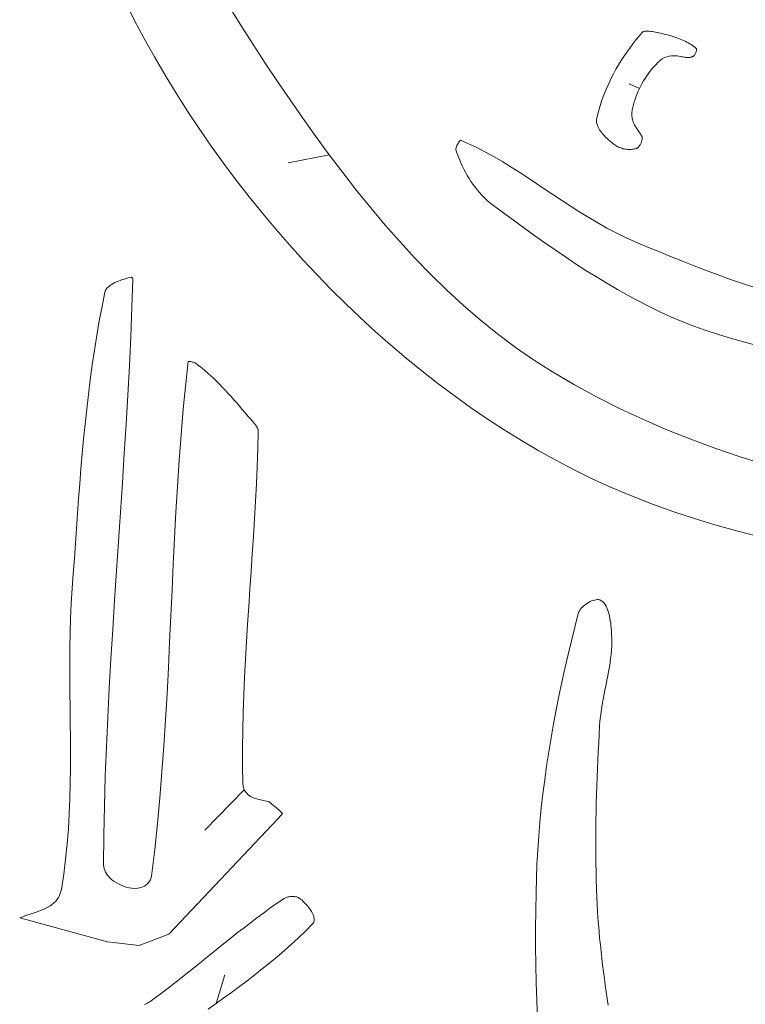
# Model space of a CAD drawing. Header units: inches. Extents: x -12 to 23, y -13.2 to 21.7.
# Tile 59 of 75: x 6.2 to 8.4, y 8.9 to 11.8. Entities that reach past the tile are written whole.
import ezdxf

# ---------------------------------------------------------------- set-up
doc = ezdxf.new("R2010")
doc.units = ezdxf.units.IN
doc.header["$MEASUREMENT"] = 0
doc.layers.get('0').update_dxf_attribs({"lineweight": 0})

msp = doc.modelspace()

# ---------------------------------------------------------------- linework, layer by layer
at = {"color": 7, "linetype": 'Continuous', "lineweight": 0}
for p, q in [((6.5608, 11.8849), (6.5893, 11.8289)), ((6.9088, 11.8074), (6.8762, 11.8605)), ((6.5893, 11.8289), (6.6188, 11.7735)), ((6.9424, 11.755), (6.9088, 11.8074)), ((6.6188, 11.7735), (6.6494, 11.7186)), ((8.0794, 11.7686), (8.0701, 11.7568)), ((8.0889, 11.7803), (8.0794, 11.7686)), ((8.0981, 11.791), (8.0889, 11.7803)), ((8.0992, 11.7921), (8.0981, 11.791)), ((8.0997, 11.7925), (8.0992, 11.7921)), ((8.1005, 11.7929), (8.0997, 11.7925)), ((8.1017, 11.7934), (8.1005, 11.7929)), ((8.1033, 11.7939), (8.1017, 11.7934)), ((8.1055, 11.7944), (8.1033, 11.7939)), ((8.1082, 11.7948), (8.1055, 11.7944)), ((8.1114, 11.7949), (8.1082, 11.7948)), ((8.115, 11.7949), (8.1114, 11.7949)), ((8.119, 11.7947), (8.115, 11.7949)), ((8.1233, 11.7943), (8.119, 11.7947)), ((8.1278, 11.7938), (8.1233, 11.7943)), ((8.1325, 11.793), (8.1278, 11.7938)), ((8.1374, 11.7921), (8.1325, 11.793)), ((8.1424, 11.791), (8.1374, 11.7921)), ((8.1475, 11.7899), (8.1424, 11.791)), ((8.1526, 11.7887), (8.1475, 11.7899)), ((8.1578, 11.7874), (8.1526, 11.7887)), ((8.1629, 11.7862), (8.1578, 11.7874)), ((8.1678, 11.785), (8.1629, 11.7862)), ((8.1735, 11.7836), (8.1678, 11.785)), ((8.179, 11.7821), (8.1735, 11.7836)), ((8.1845, 11.7806), (8.179, 11.7821)), ((8.1899, 11.7789), (8.1845, 11.7806)), ((8.1953, 11.7772), (8.1899, 11.7789)), ((8.2006, 11.7754), (8.1953, 11.7772)), ((8.2059, 11.7735), (8.2006, 11.7754)), ((8.211, 11.7715), (8.2059, 11.7735)), ((8.2161, 11.7694), (8.211, 11.7715)), ((8.221, 11.7673), (8.2161, 11.7694)), ((6.9785, 11.7001), (6.9424, 11.755)), ((8.061, 11.7447), (8.0523, 11.7324)), ((8.0701, 11.7568), (8.061, 11.7447)), ((8.2258, 11.765), (8.221, 11.7673)), ((8.2305, 11.7626), (8.2258, 11.765)), ((8.235, 11.7601), (8.2305, 11.7626)), ((8.2394, 11.7575), (8.235, 11.7601)), ((8.2435, 11.7548), (8.2394, 11.7575)), ((8.2476, 11.7521), (8.2435, 11.7548)), ((8.2514, 11.7492), (8.2476, 11.7521)), ((8.255, 11.7462), (8.2514, 11.7492)), ((8.2585, 11.7432), (8.255, 11.7462)), ((8.2596, 11.742), (8.2585, 11.7432)), ((8.2589, 11.7372), (8.2592, 11.7388)), ((8.2592, 11.7388), (8.2595, 11.7402)), ((8.2595, 11.7402), (8.2596, 11.7415)), ((8.2596, 11.7415), (8.2596, 11.742)), ((6.6494, 11.7186), (6.6811, 11.6642)), ((8.0438, 11.72), (8.0356, 11.7073)), ((8.0523, 11.7324), (8.0438, 11.72)), ((8.1519, 11.7079), (8.1576, 11.7123)), ((8.1576, 11.7123), (8.1645, 11.7162)), ((8.1645, 11.7162), (8.1715, 11.7189)), ((8.1715, 11.7189), (8.1783, 11.7206)), ((8.1783, 11.7206), (8.1848, 11.7215)), ((8.1848, 11.7215), (8.1909, 11.7217)), ((8.1909, 11.7217), (8.1965, 11.7216)), ((8.1965, 11.7216), (8.2018, 11.7211)), ((8.2018, 11.7211), (8.2067, 11.7205)), ((8.2067, 11.7205), (8.2113, 11.7197)), ((8.2113, 11.7197), (8.2156, 11.719)), ((8.2156, 11.719), (8.2196, 11.7182)), ((8.2196, 11.7182), (8.2233, 11.7175)), ((8.2233, 11.7175), (8.2267, 11.717)), ((8.2267, 11.717), (8.2297, 11.7165)), ((8.2297, 11.7165), (8.2323, 11.7162)), ((8.2323, 11.7162), (8.2345, 11.7161)), ((8.2345, 11.7161), (8.2361, 11.7161)), ((8.2361, 11.7161), (8.2372, 11.7162)), ((8.2372, 11.7162), (8.2384, 11.7164)), ((8.2384, 11.7164), (8.2393, 11.7166)), ((8.2393, 11.7166), (8.2407, 11.7169)), ((8.2407, 11.7169), (8.2421, 11.7173)), ((8.2421, 11.7173), (8.2435, 11.7178)), ((8.2435, 11.7178), (8.2448, 11.7182)), ((8.2448, 11.7182), (8.2461, 11.7187)), ((8.2461, 11.7187), (8.2473, 11.7192)), ((8.2473, 11.7192), (8.2485, 11.7197)), ((8.2485, 11.7197), (8.2495, 11.7202)), ((8.2495, 11.7202), (8.2504, 11.7207)), ((8.2504, 11.7207), (8.2513, 11.7212)), ((8.2513, 11.7212), (8.252, 11.7216)), ((8.252, 11.7216), (8.2526, 11.722)), ((8.2526, 11.722), (8.253, 11.7224)), ((8.253, 11.7224), (8.2533, 11.7226)), ((8.2533, 11.7226), (8.2534, 11.7227)), ((8.2534, 11.7227), (8.2541, 11.724)), ((8.2541, 11.724), (8.2549, 11.7259)), ((8.2549, 11.7259), (8.2558, 11.7278)), ((8.2558, 11.7278), (8.2566, 11.7298)), ((8.2566, 11.7298), (8.2573, 11.7317)), ((8.2573, 11.7317), (8.2579, 11.7336)), ((8.2579, 11.7336), (8.2585, 11.7354)), ((8.2585, 11.7354), (8.2589, 11.7372)), ((7.0151, 11.6452), (6.9785, 11.7001)), ((8.0201, 11.6815), (8.0129, 11.6684)), ((8.0277, 11.6945), (8.0201, 11.6815)), ((8.0356, 11.7073), (8.0277, 11.6945)), ((8.1217, 11.6757), (8.1271, 11.6824)), ((8.1271, 11.6824), (8.1328, 11.6889)), ((8.1328, 11.6889), (8.1387, 11.6952)), ((8.1387, 11.6952), (8.1449, 11.7014)), ((8.1449, 11.7014), (8.1519, 11.7079)), ((6.6811, 11.6642), (6.7139, 11.6105)), ((8.0061, 11.6551), (7.9996, 11.6417)), ((8.0129, 11.6684), (8.0061, 11.6551)), ((8.1021, 11.6473), (8.1066, 11.6546)), ((8.1066, 11.6546), (8.1114, 11.6618)), ((8.1114, 11.6618), (8.1164, 11.6688)), ((8.1164, 11.6688), (8.1217, 11.6757)), ((7.0523, 11.5904), (7.0151, 11.6452)), ((7.9935, 11.6282), (7.9878, 11.6146)), ((7.9996, 11.6417), (7.9935, 11.6282)), ((8.0862, 11.6169), (8.0898, 11.6247)), ((8.0898, 11.6247), (8.0937, 11.6323)), ((8.0937, 11.6323), (8.0977, 11.6399)), ((8.0977, 11.6399), (8.1021, 11.6473)), ((6.7139, 11.6105), (6.7476, 11.5574)), ((7.9825, 11.6009), (7.9776, 11.5872)), ((7.9878, 11.6146), (7.9825, 11.6009)), ((8.0742, 11.5851), (8.0769, 11.5931)), ((8.0769, 11.5931), (8.0797, 11.6011)), ((8.0797, 11.6011), (8.0828, 11.6091)), ((8.0828, 11.6091), (8.0862, 11.6169)), ((7.0902, 11.5358), (7.0523, 11.5904)), ((7.9732, 11.5733), (7.9692, 11.5595)), ((7.9776, 11.5872), (7.9732, 11.5733)), ((8.0678, 11.5597), (8.0698, 11.5688)), ((8.0698, 11.5688), (8.0719, 11.577)), ((8.0719, 11.577), (8.0742, 11.5851)), ((6.7476, 11.5574), (6.7823, 11.505)), ((7.1288, 11.4815), (7.0902, 11.5358)), ((7.9656, 11.5455), (7.9627, 11.5322)), ((7.9692, 11.5595), (7.9656, 11.5455)), ((8.0668, 11.552), (8.0678, 11.5597)), ((8.0669, 11.5437), (8.0668, 11.552)), ((8.0681, 11.5359), (8.0669, 11.5437)), ((8.07, 11.5287), (8.0681, 11.5359)), ((6.7823, 11.505), (6.818, 11.4532)), ((7.9627, 11.5322), (7.9622, 11.5289)), ((7.9622, 11.5289), (7.9622, 11.5262)), ((7.9622, 11.5262), (7.9624, 11.5234)), ((7.9624, 11.5234), (7.9629, 11.5203)), ((7.9629, 11.5203), (7.9638, 11.517)), ((7.9638, 11.517), (7.9651, 11.5134)), ((7.9651, 11.5134), (7.9669, 11.5096)), ((7.9669, 11.5096), (7.969, 11.5056)), ((7.969, 11.5056), (7.9716, 11.5015)), ((8.0725, 11.5223), (8.07, 11.5287)), ((8.0752, 11.5165), (8.0725, 11.5223)), ((8.0781, 11.5112), (8.0752, 11.5165)), ((8.081, 11.5064), (8.0781, 11.5112)), ((8.0839, 11.502), (8.081, 11.5064)), ((7.1682, 11.4276), (7.1288, 11.4815)), ((7.9716, 11.5015), (7.9745, 11.4973)), ((7.9745, 11.4973), (7.9778, 11.4929)), ((7.9778, 11.4929), (7.9814, 11.4886)), ((7.9814, 11.4886), (7.9854, 11.4843)), ((7.9854, 11.4843), (7.9895, 11.48)), ((7.9895, 11.48), (7.9939, 11.4757)), ((7.9939, 11.4757), (7.9984, 11.4716)), ((8.0867, 11.498), (8.0839, 11.502)), ((8.0893, 11.4943), (8.0867, 11.498)), ((8.0916, 11.4908), (8.0893, 11.4943)), ((8.0936, 11.4877), (8.0916, 11.4908)), ((8.0953, 11.485), (8.0936, 11.4877)), ((8.0966, 11.4826), (8.0953, 11.485)), ((8.0974, 11.4807), (8.0966, 11.4826)), ((8.098, 11.4793), (8.0974, 11.4807)), ((8.0979, 11.4743), (8.0981, 11.4763)), ((8.0982, 11.4785), (8.098, 11.4793)), ((8.0981, 11.4763), (8.0982, 11.4776)), ((8.0982, 11.4782), (8.0982, 11.4785)), ((8.0982, 11.4776), (8.0982, 11.4782)), ((6.818, 11.4532), (6.8547, 11.4022)), ((7.5451, 11.4467), (7.5448, 11.4446)), ((7.5457, 11.4492), (7.5451, 11.4467)), ((7.5466, 11.452), (7.5457, 11.4492)), ((7.5478, 11.4551), (7.5466, 11.452)), ((7.5493, 11.4582), (7.5478, 11.4551)), ((7.551, 11.4612), (7.5493, 11.4582)), ((7.5528, 11.464), (7.551, 11.4612)), ((7.5547, 11.4666), (7.5528, 11.464)), ((7.5566, 11.4687), (7.5547, 11.4666)), ((7.5583, 11.4704), (7.5566, 11.4687)), ((7.5585, 11.4706), (7.5583, 11.4704)), ((7.5802, 11.4612), (7.5585, 11.4706)), ((7.6065, 11.4486), (7.5802, 11.4612)), ((7.6325, 11.4351), (7.6065, 11.4486)), ((7.9984, 11.4716), (8.003, 11.4675)), ((8.003, 11.4675), (8.0076, 11.4636)), ((8.0076, 11.4636), (8.0123, 11.4599)), ((8.0123, 11.4599), (8.0168, 11.4565)), ((8.0168, 11.4565), (8.0193, 11.4546)), ((8.0193, 11.4546), (8.0218, 11.453)), ((8.0218, 11.453), (8.0246, 11.4515)), ((8.0246, 11.4515), (8.0275, 11.4501)), ((8.0275, 11.4501), (8.0305, 11.4488)), ((8.0305, 11.4488), (8.0338, 11.4476)), ((8.0338, 11.4476), (8.0371, 11.4465)), ((8.0371, 11.4465), (8.0406, 11.4455)), ((8.0406, 11.4455), (8.0441, 11.4447)), ((8.0784, 11.4455), (8.081, 11.4463)), ((8.081, 11.4463), (8.082, 11.4467)), ((8.082, 11.4467), (8.0828, 11.4471)), ((8.0828, 11.4471), (8.0837, 11.4476)), ((8.0837, 11.4476), (8.0847, 11.4484)), ((8.0847, 11.4484), (8.0858, 11.4493)), ((8.0858, 11.4493), (8.0869, 11.4504)), ((8.0869, 11.4504), (8.0881, 11.4517)), ((8.0881, 11.4517), (8.0893, 11.4532)), ((8.0893, 11.4532), (8.0905, 11.4549)), ((8.0905, 11.4549), (8.0917, 11.4568)), ((8.0917, 11.4568), (8.0928, 11.4588)), ((8.0928, 11.4588), (8.0938, 11.4609)), ((8.0938, 11.4609), (8.0947, 11.4631)), ((8.0947, 11.4631), (8.0956, 11.4653)), ((8.0956, 11.4653), (8.0963, 11.4676)), ((8.0963, 11.4676), (8.097, 11.4699)), ((8.097, 11.4699), (8.0975, 11.4721)), ((8.0975, 11.4721), (8.0979, 11.4743)), ((7.2084, 11.3742), (7.1682, 11.4276)), ((7.5448, 11.4446), (7.5447, 11.4433)), ((7.5447, 11.4433), (7.5448, 11.4427)), ((7.5448, 11.4427), (7.5449, 11.4421)), ((7.5449, 11.4421), (7.5477, 11.4332)), ((7.5477, 11.4332), (7.5512, 11.4233)), ((7.5512, 11.4233), (7.5549, 11.4135)), ((7.6583, 11.4209), (7.6325, 11.4351)), ((7.6838, 11.4059), (7.6583, 11.4209)), ((8.0441, 11.4447), (8.0477, 11.4441)), ((8.0477, 11.4441), (8.0513, 11.4436)), ((8.0513, 11.4436), (8.0549, 11.4433)), ((8.0549, 11.4433), (8.0585, 11.4431)), ((8.0585, 11.4431), (8.0621, 11.4431)), ((8.0621, 11.4431), (8.0656, 11.4433)), ((8.0656, 11.4433), (8.069, 11.4436)), ((8.069, 11.4436), (8.0723, 11.4441)), ((8.0723, 11.4441), (8.0754, 11.4447)), ((8.0754, 11.4447), (8.0784, 11.4455)), ((6.8547, 11.4022), (6.8922, 11.3519)), ((7.5549, 11.4135), (7.559, 11.4038)), ((7.559, 11.4038), (7.5633, 11.3942)), ((7.5633, 11.3942), (7.568, 11.3847)), ((7.7092, 11.3903), (7.6838, 11.4059)), ((7.7345, 11.3743), (7.7092, 11.3903)), ((7.2495, 11.3215), (7.2084, 11.3742)), ((7.568, 11.3847), (7.5729, 11.3753)), ((7.5729, 11.3753), (7.5782, 11.3661)), ((7.5782, 11.3661), (7.5836, 11.357)), ((7.7598, 11.3578), (7.7345, 11.3743)), ((7.785, 11.3411), (7.7598, 11.3578)), ((6.8922, 11.3519), (6.9307, 11.3024)), ((7.5836, 11.357), (7.5894, 11.3482)), ((7.5894, 11.3482), (7.5954, 11.3395)), ((7.5954, 11.3395), (7.6017, 11.331)), ((7.6017, 11.331), (7.6082, 11.3228)), ((7.8103, 11.3241), (7.785, 11.3411)), ((6.9307, 11.3024), (6.97, 11.2537)), ((7.2916, 11.2695), (7.2495, 11.3215)), ((7.6082, 11.3228), (7.615, 11.3148)), ((7.615, 11.3148), (7.6219, 11.3071)), ((7.6219, 11.3071), (7.6291, 11.2997)), ((7.6291, 11.2997), (7.6365, 11.2926)), ((7.8356, 11.3071), (7.8103, 11.3241)), ((7.8612, 11.2901), (7.8356, 11.3071)), ((7.6365, 11.2926), (7.6442, 11.2858)), ((7.6442, 11.2858), (7.652, 11.2794)), ((7.652, 11.2794), (7.6602, 11.2731)), ((7.6602, 11.2731), (7.6896, 11.2516)), ((7.8869, 11.2733), (7.8612, 11.2901)), ((7.9129, 11.2567), (7.8869, 11.2733)), ((6.97, 11.2537), (7.0101, 11.2058)), ((7.3346, 11.2185), (7.2916, 11.2695)), ((7.6896, 11.2516), (7.7193, 11.2299)), ((7.9392, 11.2405), (7.9129, 11.2567)), ((7.3787, 11.1684), (7.3346, 11.2185)), ((7.7193, 11.2299), (7.7492, 11.2083)), ((7.9658, 11.2247), (7.9392, 11.2405)), ((7.9929, 11.2095), (7.9658, 11.2247)), ((7.0101, 11.2058), (7.0511, 11.1587)), ((7.7492, 11.2083), (7.7791, 11.1868)), ((7.7791, 11.1868), (7.8092, 11.1656)), ((8.0205, 11.195), (7.9929, 11.2095)), ((8.0486, 11.1813), (8.0205, 11.195)), ((7.0511, 11.1587), (7.0913, 11.1143)), ((7.4239, 11.1194), (7.3787, 11.1684)), ((7.8092, 11.1656), (7.8394, 11.1446)), ((8.0771, 11.1687), (8.0486, 11.1813)), ((8.1121, 11.154), (8.0771, 11.1687)), ((8.147, 11.1395), (8.1121, 11.154)), ((7.8394, 11.1446), (7.8698, 11.1239)), ((7.8698, 11.1239), (7.9004, 11.1036)), ((8.1821, 11.1251), (8.147, 11.1395)), ((8.2174, 11.1109), (8.1821, 11.1251)), ((7.0913, 11.1143), (7.1323, 11.0705)), ((7.4702, 11.0716), (7.4239, 11.1194)), ((7.9004, 11.1036), (7.9311, 11.0836)), ((8.2528, 11.097), (8.2174, 11.1109)), ((8.2884, 11.0833), (8.2528, 11.097)), ((7.1323, 11.0705), (7.1743, 11.0273)), ((7.5178, 11.0252), (7.4702, 11.0716)), ((7.9311, 11.0836), (7.9621, 11.0641)), ((8.3241, 11.07), (8.2884, 11.0833)), ((8.36, 11.057), (8.3241, 11.07)), ((6.5146, 11.0368), (6.5115, 11.0342)), ((6.5182, 11.0395), (6.5146, 11.0368)), ((6.5222, 11.0421), (6.5182, 11.0395)), ((6.5267, 11.0447), (6.5222, 11.0421)), ((6.5315, 11.0472), (6.5267, 11.0447)), ((6.5367, 11.0496), (6.5315, 11.0472)), ((6.5421, 11.0519), (6.5367, 11.0496)), ((6.5477, 11.054), (6.5421, 11.0519)), ((6.5535, 11.0561), (6.5477, 11.054)), ((6.5593, 11.058), (6.5535, 11.0561)), ((6.5652, 11.0597), (6.5593, 11.058)), ((6.5711, 11.0614), (6.5652, 11.0597)), ((6.577, 11.0629), (6.5711, 11.0614)), ((6.5796, 11.0635), (6.577, 11.0629)), ((6.58, 11.0633), (6.5796, 11.0635)), ((6.5808, 11.0627), (6.58, 11.0633)), ((6.5817, 11.062), (6.5808, 11.0627)), ((6.5825, 11.0613), (6.5817, 11.062)), ((6.5818, 10.974), (6.5844, 11.0589)), ((6.5832, 11.0605), (6.5825, 11.0613)), ((6.5838, 11.0598), (6.5832, 11.0605)), ((6.5843, 11.0591), (6.5838, 11.0598)), ((6.5844, 11.0589), (6.5843, 11.0591)), ((7.9621, 11.0641), (7.9932, 11.0452)), ((7.9932, 11.0452), (8.0246, 11.0268)), ((8.3961, 11.0445), (8.36, 11.057)), ((8.4323, 11.0324), (8.3961, 11.0445)), ((6.5021, 11.019), (6.4934, 10.9766)), ((6.5029, 11.0221), (6.5021, 11.019)), ((6.5038, 11.0244), (6.5029, 11.0221)), ((6.5051, 11.0267), (6.5038, 11.0244)), ((6.5067, 11.0291), (6.5051, 11.0267)), ((6.5089, 11.0316), (6.5067, 11.0291)), ((6.5115, 11.0342), (6.5089, 11.0316)), ((7.1743, 11.0273), (7.217, 10.9848)), ((7.5666, 10.9803), (7.5178, 11.0252)), ((8.0246, 11.0268), (8.0563, 11.009)), ((8.0563, 11.009), (8.0881, 10.9918)), ((7.217, 10.9848), (7.2606, 10.9431)), ((7.6167, 10.9369), (7.5666, 10.9803)), ((8.0881, 10.9918), (8.1203, 10.9754)), ((6.4934, 10.9766), (6.4853, 10.9332)), ((6.5785, 10.887), (6.5818, 10.974)), ((8.1203, 10.9754), (8.1527, 10.9597)), ((8.1527, 10.9597), (8.1855, 10.9449)), ((6.4853, 10.9332), (6.4777, 10.8898)), ((7.2606, 10.9431), (7.3051, 10.9022)), ((7.6682, 10.8952), (7.6167, 10.9369)), ((8.1855, 10.9449), (8.2185, 10.9309)), ((8.2185, 10.9309), (8.2519, 10.9178)), ((6.4777, 10.8898), (6.4708, 10.8462)), ((7.3051, 10.9022), (7.3503, 10.8621)), ((7.7211, 10.8554), (7.6682, 10.8952)), ((8.2519, 10.9178), (8.2856, 10.9057)), ((8.2856, 10.9057), (8.3243, 10.8929)), ((8.3243, 10.8929), (8.3633, 10.881)), ((6.5745, 10.8), (6.5785, 10.887)), ((7.3503, 10.8621), (7.3964, 10.8229)), ((8.3633, 10.881), (8.4026, 10.8699)), ((8.4026, 10.8699), (8.4422, 10.8596)), ((6.4708, 10.8462), (6.4644, 10.8024)), ((7.7755, 10.8175), (7.7211, 10.8554)), ((6.4644, 10.8024), (6.4584, 10.7586)), ((6.7494, 10.8129), (6.7423, 10.7476)), ((6.7512, 10.8129), (6.7494, 10.8129)), ((6.7539, 10.8127), (6.7512, 10.8129)), ((6.7568, 10.8123), (6.7539, 10.8127)), ((6.7596, 10.8118), (6.7568, 10.8123)), ((6.7623, 10.8112), (6.7596, 10.8118)), ((6.7648, 10.8105), (6.7623, 10.8112)), ((6.767, 10.8097), (6.7648, 10.8105)), ((6.7687, 10.809), (6.767, 10.8097)), ((6.7699, 10.8084), (6.7687, 10.809)), ((6.7709, 10.8077), (6.7699, 10.8084)), ((6.78, 10.801), (6.7709, 10.8077)), ((7.3964, 10.8229), (7.4432, 10.7846)), ((7.8313, 10.7817), (7.7755, 10.8175)), ((6.5699, 10.7131), (6.5745, 10.8)), ((6.7894, 10.7938), (6.78, 10.801)), ((6.7986, 10.7862), (6.7894, 10.7938)), ((6.8077, 10.7784), (6.7986, 10.7862)), ((6.8167, 10.7703), (6.8077, 10.7784)), ((7.4432, 10.7846), (7.4907, 10.7474)), ((7.8972, 10.7429), (7.8313, 10.7817)), ((6.4584, 10.7586), (6.4529, 10.7147)), ((6.7423, 10.7476), (6.7349, 10.6712)), ((6.8256, 10.762), (6.8167, 10.7703)), ((6.8343, 10.7535), (6.8256, 10.762)), ((6.843, 10.7448), (6.8343, 10.7535)), ((6.8515, 10.7359), (6.843, 10.7448)), ((7.4907, 10.7474), (7.539, 10.7112)), ((6.4529, 10.7147), (6.4478, 10.6707)), ((6.86, 10.7269), (6.8515, 10.7359)), ((6.8684, 10.7177), (6.86, 10.7269)), ((6.8768, 10.7084), (6.8684, 10.7177)), ((7.9642, 10.7064), (7.8972, 10.7429)), ((6.5649, 10.6261), (6.5699, 10.7131)), ((6.8852, 10.6989), (6.8768, 10.7084)), ((6.8935, 10.6894), (6.8852, 10.6989)), ((6.9018, 10.6798), (6.8935, 10.6894)), ((7.539, 10.7112), (7.588, 10.676)), ((8.0323, 10.6722), (7.9642, 10.7064)), ((6.4478, 10.6707), (6.4431, 10.6266)), ((6.7349, 10.6712), (6.7285, 10.5947)), ((6.9101, 10.6701), (6.9018, 10.6798)), ((6.9185, 10.6604), (6.9101, 10.6701)), ((6.9268, 10.6507), (6.9185, 10.6604)), ((7.588, 10.676), (7.6377, 10.642)), ((8.1015, 10.6401), (8.0323, 10.6722)), ((6.4431, 10.6266), (6.4388, 10.5824)), ((6.5596, 10.539), (6.5649, 10.6261)), ((6.9352, 10.6409), (6.9268, 10.6507)), ((6.9436, 10.6314), (6.9352, 10.6409)), ((6.945, 10.6297), (6.9436, 10.6314)), ((6.9463, 10.6281), (6.945, 10.6297)), ((6.9476, 10.6265), (6.9463, 10.6281)), ((6.9488, 10.6249), (6.9476, 10.6265)), ((7.6377, 10.642), (7.6881, 10.6092)), ((8.1715, 10.61), (8.1015, 10.6401)), ((6.95, 10.6234), (6.9488, 10.6249)), ((6.951, 10.6218), (6.95, 10.6234)), ((6.9521, 10.6202), (6.951, 10.6218)), ((6.953, 10.6187), (6.9521, 10.6202)), ((6.9539, 10.6172), (6.953, 10.6187)), ((6.9546, 10.6157), (6.9539, 10.6172)), ((6.9553, 10.6143), (6.9546, 10.6157)), ((6.9559, 10.613), (6.9553, 10.6143)), ((6.9564, 10.6117), (6.9559, 10.613)), ((6.9563, 10.5532), (6.9577, 10.6048)), ((6.9568, 10.6105), (6.9564, 10.6117)), ((6.9571, 10.6094), (6.9568, 10.6105)), ((6.9574, 10.6084), (6.9571, 10.6094)), ((6.9576, 10.6074), (6.9574, 10.6084)), ((6.9577, 10.6066), (6.9576, 10.6074)), ((6.9577, 10.6059), (6.9577, 10.6066)), ((6.9577, 10.6048), (6.9577, 10.6059)), ((7.6881, 10.6092), (7.7392, 10.5776)), ((8.2424, 10.5818), (8.1715, 10.61)), ((6.4388, 10.5824), (6.4347, 10.5381)), ((6.7285, 10.5947), (6.7228, 10.518)), ((7.7392, 10.5776), (7.7909, 10.5473)), ((8.3141, 10.5554), (8.2424, 10.5818)), ((6.4347, 10.5381), (6.4309, 10.4938)), ((6.5539, 10.452), (6.5596, 10.539)), ((6.9544, 10.5012), (6.9563, 10.5532)), ((7.7909, 10.5473), (7.8433, 10.5182)), ((8.3865, 10.5306), (8.3141, 10.5554)), ((6.7228, 10.518), (6.7177, 10.4413)), ((7.8433, 10.5182), (7.8963, 10.4906)), ((8.4594, 10.5074), (8.3865, 10.5306)), ((6.4309, 10.4938), (6.4273, 10.4495)), ((6.952, 10.4492), (6.9544, 10.5012)), ((7.8963, 10.4906), (7.9499, 10.4644)), ((6.5481, 10.3649), (6.5539, 10.452)), ((7.9499, 10.4644), (8.004, 10.4396)), ((6.4273, 10.4495), (6.4239, 10.405)), ((6.7177, 10.4413), (6.7131, 10.3644)), ((6.9493, 10.3971), (6.952, 10.4492)), ((8.004, 10.4396), (8.066, 10.4133)), ((6.4239, 10.405), (6.4206, 10.3606)), ((6.9462, 10.3451), (6.9493, 10.3971)), ((8.066, 10.4133), (8.1288, 10.3889)), ((6.5423, 10.2778), (6.5481, 10.3649)), ((6.7131, 10.3644), (6.709, 10.2875)), ((8.1288, 10.3889), (8.1922, 10.3661)), ((8.1922, 10.3661), (8.2563, 10.3449)), ((6.4206, 10.3606), (6.4174, 10.3161)), ((6.943, 10.2929), (6.9462, 10.3451)), ((8.2563, 10.3449), (8.3209, 10.3253)), ((6.4174, 10.3161), (6.4142, 10.2716)), ((8.3209, 10.3253), (8.3861, 10.3071)), ((8.3861, 10.3071), (8.4518, 10.2902)), ((6.5364, 10.1907), (6.5423, 10.2778)), ((6.709, 10.2875), (6.7051, 10.2105)), ((6.9396, 10.2408), (6.943, 10.2929)), ((6.4142, 10.2716), (6.4111, 10.2271)), ((6.4111, 10.2271), (6.408, 10.1826)), ((6.9361, 10.1886), (6.9396, 10.2408)), ((6.5306, 10.1035), (6.5364, 10.1907)), ((6.7051, 10.2105), (6.7015, 10.1334)), ((6.9325, 10.1364), (6.9361, 10.1886)), ((6.408, 10.1826), (6.4048, 10.1383)), ((6.4048, 10.1383), (6.402, 10.0942)), ((6.7015, 10.1334), (6.6979, 10.0563)), ((6.929, 10.0841), (6.9325, 10.1364)), ((6.525, 10.0163), (6.5306, 10.1035)), ((7.9478, 10.1009), (7.9431, 10.0989)), ((7.9524, 10.1025), (7.9478, 10.1009)), ((7.9568, 10.1037), (7.9524, 10.1025)), ((7.9609, 10.1045), (7.9568, 10.1037)), ((7.9645, 10.1048), (7.9609, 10.1045)), ((7.9677, 10.1047), (7.9645, 10.1048)), ((7.9703, 10.1044), (7.9677, 10.1047)), ((7.9723, 10.1039), (7.9703, 10.1044)), ((7.9742, 10.1031), (7.9723, 10.1039)), ((7.9772, 10.1014), (7.9742, 10.1031)), ((7.9801, 10.0992), (7.9772, 10.1014)), ((7.9829, 10.0966), (7.9801, 10.0992)), ((6.402, 10.0942), (6.4, 10.0501)), ((6.9256, 10.0318), (6.929, 10.0841)), ((7.9106, 10.0697), (7.9093, 10.0667)), ((7.9125, 10.073), (7.9106, 10.0697)), ((7.915, 10.0765), (7.9125, 10.073)), ((7.918, 10.0801), (7.915, 10.0765)), ((7.9214, 10.0837), (7.918, 10.0801)), ((7.9252, 10.0872), (7.9214, 10.0837)), ((7.9294, 10.0905), (7.9252, 10.0872)), ((7.9338, 10.0936), (7.9294, 10.0905)), ((7.9384, 10.0964), (7.9338, 10.0936)), ((7.9431, 10.0989), (7.9384, 10.0964)), ((7.9856, 10.0935), (7.9829, 10.0966)), ((7.9882, 10.0899), (7.9856, 10.0935)), ((7.9907, 10.0857), (7.9882, 10.0899)), ((7.9931, 10.0809), (7.9907, 10.0857)), ((7.9953, 10.0756), (7.9931, 10.0809)), ((7.9973, 10.0698), (7.9953, 10.0756)), ((7.9991, 10.0636), (7.9973, 10.0698)), ((6.4, 10.0501), (6.3987, 10.0059)), ((6.6979, 10.0563), (6.6943, 9.9792)), ((7.9081, 10.0632), (7.8978, 10.0233)), ((7.9093, 10.0667), (7.9081, 10.0632)), ((8.0007, 10.057), (7.9991, 10.0636)), ((8.0021, 10.0501), (8.0007, 10.057)), ((8.0033, 10.0429), (8.0021, 10.0501)), ((8.0044, 10.0356), (8.0033, 10.0429)), ((6.5197, 9.9291), (6.525, 10.0163)), ((6.9224, 9.9794), (6.9256, 10.0318)), ((7.8978, 10.0233), (7.8876, 9.9825)), ((8.0052, 10.0281), (8.0044, 10.0356)), ((8.0059, 10.0205), (8.0052, 10.0281)), ((8.0064, 10.013), (8.0059, 10.0205)), ((8.0069, 10.0054), (8.0064, 10.013)), ((6.3987, 10.0059), (6.398, 9.9615)), ((7.8876, 9.9825), (7.8777, 9.9415)), ((8.0072, 9.9979), (8.0069, 10.0054)), ((8.0075, 9.9909), (8.0072, 9.9979)), ((8.0077, 9.9785), (8.0075, 9.9909)), ((6.398, 9.9615), (6.3977, 9.9171)), ((6.6943, 9.9792), (6.6905, 9.902)), ((6.9195, 9.9271), (6.9224, 9.9794)), ((8.0057, 9.9418), (8.0067, 9.9542)), ((8.0067, 9.9542), (8.0074, 9.9664)), ((8.0074, 9.9664), (8.0077, 9.9785)), ((6.5147, 9.8418), (6.5197, 9.9291)), ((6.9169, 9.8746), (6.9195, 9.9271)), ((7.8777, 9.9415), (7.8683, 9.9005)), ((8.0025, 9.9169), (8.0042, 9.9294)), ((8.0042, 9.9294), (8.0057, 9.9418)), ((6.3977, 9.9171), (6.3978, 9.8725)), ((6.6905, 9.902), (6.6864, 9.8248)), ((7.8683, 9.9005), (7.8592, 9.8593)), ((7.9982, 9.8915), (8.0005, 9.9043)), ((8.0005, 9.9043), (8.0025, 9.9169)), ((6.3978, 9.8725), (6.3982, 9.8279)), ((6.9146, 9.8221), (6.9169, 9.8746)), ((7.9906, 9.8527), (7.9933, 9.8657)), ((7.9933, 9.8657), (7.9958, 9.8787)), ((7.9958, 9.8787), (7.9982, 9.8915)), ((6.5102, 9.7545), (6.5147, 9.8418)), ((7.8592, 9.8593), (7.8505, 9.818)), ((7.9853, 9.8262), (7.988, 9.8395)), ((7.988, 9.8395), (7.9906, 9.8527)), ((6.3982, 9.8279), (6.3986, 9.7832)), ((6.6864, 9.8248), (6.682, 9.7476)), ((6.9128, 9.7696), (6.9146, 9.8221)), ((7.8505, 9.818), (7.8423, 9.7767)), ((7.9803, 9.7992), (7.9827, 9.8127)), ((7.9827, 9.8127), (7.9853, 9.8262)), ((6.3986, 9.7832), (6.3991, 9.7384)), ((7.9759, 9.7717), (7.978, 9.7855)), ((7.978, 9.7855), (7.9803, 9.7992)), ((6.5063, 9.6671), (6.5102, 9.7545)), ((6.9116, 9.7171), (6.9128, 9.7696)), ((7.8423, 9.7767), (7.8346, 9.7353)), ((7.9727, 9.7436), (7.9741, 9.7577)), ((7.9741, 9.7577), (7.9759, 9.7717)), ((6.3991, 9.7384), (6.3995, 9.6935)), ((6.682, 9.7476), (6.6771, 9.6704)), ((7.8346, 9.7353), (7.8273, 9.6938)), ((7.9702, 9.704), (7.9716, 9.7296)), ((7.9716, 9.7296), (7.9727, 9.7436)), ((6.3995, 9.6935), (6.3996, 9.6486)), ((6.9109, 9.6644), (6.9116, 9.7171)), ((7.8273, 9.6938), (7.8205, 9.6522)), ((7.9688, 9.6785), (7.9702, 9.704)), ((6.503, 9.5797), (6.5063, 9.6671)), ((6.6771, 9.6704), (6.6715, 9.5932)), ((6.9109, 9.6118), (6.9109, 9.6644)), ((7.9676, 9.6531), (7.9688, 9.6785)), ((6.3996, 9.6486), (6.3995, 9.6037)), ((7.8205, 9.6522), (7.8142, 9.6106)), ((7.9664, 9.6276), (7.9676, 9.6531)), ((6.3995, 9.6037), (6.3989, 9.5587)), ((6.9116, 9.5577), (6.9109, 9.6118)), ((7.8142, 9.6106), (7.8084, 9.569)), ((7.9642, 9.5767), (7.9652, 9.6022)), ((7.9652, 9.6022), (7.9664, 9.6276)), ((6.5005, 9.4922), (6.503, 9.5797)), ((6.6715, 9.5932), (6.6653, 9.516)), ((7.9633, 9.5512), (7.9642, 9.5767)), ((6.3989, 9.5587), (6.3977, 9.5137)), ((6.9127, 9.5491), (6.9116, 9.5577)), ((6.9161, 9.5395), (6.9127, 9.5491)), ((7.8084, 9.569), (7.8031, 9.5272)), ((7.9625, 9.5257), (7.9633, 9.5512)), ((6.3977, 9.5137), (6.3959, 9.4687)), ((6.6653, 9.516), (6.6582, 9.4389)), ((6.9215, 9.5312), (6.9161, 9.5395)), ((6.9279, 9.5247), (6.9215, 9.5312)), ((6.9346, 9.5199), (6.9279, 9.5247)), ((6.9411, 9.5165), (6.9346, 9.5199)), ((6.9472, 9.514), (6.9411, 9.5165)), ((6.953, 9.5122), (6.9472, 9.514)), ((7.8031, 9.5272), (7.7984, 9.4855)), ((7.9618, 9.5002), (7.9625, 9.5257)), ((6.4988, 9.4047), (6.5005, 9.4922)), ((6.9585, 9.5107), (6.953, 9.5122)), ((6.9637, 9.5095), (6.9585, 9.5107)), ((6.9686, 9.5085), (6.9637, 9.5095)), ((6.9733, 9.5075), (6.9686, 9.5085)), ((6.9776, 9.5066), (6.9733, 9.5075)), ((6.9814, 9.5058), (6.9776, 9.5066)), ((6.9848, 9.5049), (6.9814, 9.5058)), ((6.9876, 9.5041), (6.9848, 9.5049)), ((6.9897, 9.5033), (6.9876, 9.5041)), ((6.9909, 9.5028), (6.9897, 9.5033)), ((6.9913, 9.5025), (6.9909, 9.5028)), ((6.9921, 9.5019), (6.9913, 9.5025)), ((6.9949, 9.4995), (6.9921, 9.5019)), ((6.9989, 9.4962), (6.9949, 9.4995)), ((7.0028, 9.4929), (6.9989, 9.4962)), ((7.0068, 9.4897), (7.0028, 9.4929)), ((7.0107, 9.4864), (7.0068, 9.4897)), ((7.0146, 9.4832), (7.0107, 9.4864)), ((7.7984, 9.4855), (7.7943, 9.4437)), ((7.9612, 9.4747), (7.9618, 9.5002)), ((6.3959, 9.4687), (6.3933, 9.4237)), ((6.9989, 9.4349), (7.0176, 9.4553)), ((7.0183, 9.48), (7.0146, 9.4832)), ((7.0176, 9.4553), (7.0295, 9.4689)), ((7.0217, 9.4769), (7.0183, 9.48)), ((7.0248, 9.4739), (7.0217, 9.4769)), ((7.0275, 9.4711), (7.0248, 9.4739)), ((7.0295, 9.4689), (7.0275, 9.4711)), ((7.9607, 9.4492), (7.9612, 9.4747)), ((6.6582, 9.4389), (6.6501, 9.3618)), ((6.6914, 9.1104), (6.9989, 9.4349)), ((7.7943, 9.4437), (7.7907, 9.4019)), ((7.9604, 9.4236), (7.9607, 9.4492)), ((6.3933, 9.4237), (6.3898, 9.3787)), ((6.498, 9.3152), (6.4988, 9.4047)), ((7.7907, 9.4019), (7.7877, 9.3601)), ((7.9601, 9.3725), (7.9602, 9.3981)), ((7.9602, 9.3981), (7.9604, 9.4236)), ((6.3898, 9.3787), (6.3853, 9.3337)), ((7.9602, 9.347), (7.9601, 9.3725)), ((6.6501, 9.3618), (6.6407, 9.2827)), ((7.7877, 9.3601), (7.7854, 9.3183)), ((7.9605, 9.3214), (7.9602, 9.347)), ((6.3853, 9.3337), (6.3797, 9.2887)), ((6.4993, 9.3053), (6.498, 9.3152)), ((7.7854, 9.3183), (7.7837, 9.2765)), ((7.9609, 9.2958), (7.9605, 9.3214)), ((6.3797, 9.2887), (6.3726, 9.2427)), ((6.5032, 9.295), (6.4993, 9.3053)), ((6.5084, 9.2866), (6.5032, 9.295)), ((6.5144, 9.2795), (6.5084, 9.2866)), ((6.5209, 9.2734), (6.5144, 9.2795)), ((6.6407, 9.2827), (6.6376, 9.2717)), ((7.9615, 9.2703), (7.9609, 9.2958)), ((6.5277, 9.2682), (6.5209, 9.2734)), ((6.5349, 9.2635), (6.5277, 9.2682)), ((6.5422, 9.2594), (6.5349, 9.2635)), ((6.5498, 9.2559), (6.5422, 9.2594)), ((6.5576, 9.2528), (6.5498, 9.2559)), ((6.5655, 9.2503), (6.5576, 9.2528)), ((6.5736, 9.2483), (6.5655, 9.2503)), ((6.6197, 9.2527), (6.6092, 9.2485)), ((6.6299, 9.2604), (6.6197, 9.2527)), ((6.6376, 9.2717), (6.6299, 9.2604)), ((7.7837, 9.2765), (7.7826, 9.2346)), ((7.9622, 9.2447), (7.9615, 9.2703)), ((6.3695, 9.2312), (6.3641, 9.2197)), ((6.3726, 9.2427), (6.3695, 9.2312)), ((6.5819, 9.2469), (6.5736, 9.2483)), ((6.5905, 9.2463), (6.5819, 9.2469)), ((6.5995, 9.2466), (6.5905, 9.2463)), ((6.6092, 9.2485), (6.5995, 9.2466)), ((7.7826, 9.2346), (7.7818, 9.181)), ((7.9631, 9.2191), (7.9622, 9.2447)), ((6.3398, 9.1949), (6.3307, 9.1894)), ((6.3486, 9.2016), (6.3398, 9.1949)), ((6.3569, 9.2098), (6.3486, 9.2016)), ((6.3641, 9.2197), (6.3569, 9.2098)), ((7.9641, 9.1989), (7.9631, 9.2191)), ((7.9652, 9.1788), (7.9641, 9.1989)), ((6.2616, 9.1639), (6.2548, 9.1612)), ((6.2691, 9.1666), (6.2616, 9.1639)), ((6.2771, 9.1692), (6.2691, 9.1666)), ((6.2856, 9.1719), (6.2771, 9.1692)), ((6.2943, 9.1747), (6.2856, 9.1719)), ((6.3032, 9.1777), (6.2943, 9.1747)), ((6.3123, 9.1811), (6.3032, 9.1777)), ((6.3215, 9.1849), (6.3123, 9.1811)), ((6.3307, 9.1894), (6.3215, 9.1849)), ((7.7818, 9.181), (7.7815, 9.1272)), ((7.9666, 9.1586), (7.9652, 9.1788)), ((6.2548, 9.1612), (6.2488, 9.1584)), ((6.2488, 9.1584), (6.5098, 9.0877)), ((7.9681, 9.1385), (7.9666, 9.1586)), ((7.9698, 9.1184), (7.9681, 9.1385)), ((6.6035, 9.0764), (6.6914, 9.1104)), ((7.7815, 9.1272), (7.7815, 9.0735)), ((7.9717, 9.0984), (7.9698, 9.1184)), ((6.5098, 9.0877), (6.6035, 9.0764)), ((7.9737, 9.0784), (7.9717, 9.0984)), ((7.9759, 9.0584), (7.9737, 9.0784)), ((7.7815, 9.0735), (7.7821, 9.0197)), ((7.9782, 9.0385), (7.9759, 9.0584)), ((7.7821, 9.0197), (7.7831, 8.9659)), ((7.9806, 9.0185), (7.9782, 9.0385)), ((7.9831, 8.9986), (7.9806, 9.0185)), ((7.9857, 8.9788), (7.9831, 8.9986)), ((7.7831, 8.9659), (7.7846, 8.9121)), ((7.9884, 8.959), (7.9857, 8.9788)), ((7.9911, 8.9392), (7.9884, 8.959)), ((7.9939, 8.9194), (7.9911, 8.9392)), ((7.7846, 8.9121), (7.7867, 8.8584)), ((7.9966, 8.8996), (7.9939, 8.9194))]:
    msp.add_line(p, q, dxfattribs=at)
at = {"color": 30, "linetype": 'Continuous', "lineweight": 0, "true_color": 0xff7e00}
for p, q in [((8.0898, 11.6247), (8.0598, 11.6386)), ((7.1682, 11.4276), (7.0465, 11.4032)), ((6.9161, 9.5395), (6.7988, 9.4197)), ((6.832, 8.9038), (6.8582, 8.9898))]:
    msp.add_line(p, q, dxfattribs=at)
at = {"color": 7, "linetype": 'Continuous', "lineweight": 0, "flags": 128}
msp.add_lwpolyline([(6.6198, 8.9011), (6.6222, 8.9021), (6.6246, 8.9032), (6.6269, 8.9044), (6.6292, 8.9057), (6.6315, 8.907), (6.6338, 8.9084), (6.636, 8.9099), (6.6382, 8.9114), (6.6404, 8.9129), (6.6426, 8.9145), (6.6447, 8.916), (6.6469, 8.9176), (6.649, 8.9192), (6.651, 8.9207), (6.6703, 8.9352), (6.6894, 8.9498), (6.7084, 8.9645), (6.7273, 8.9794), (6.7461, 8.9943), (6.7649, 9.0094), (6.7836, 9.0244), (6.8024, 9.0396), (6.8211, 9.0547), (6.8398, 9.0698), (6.8586, 9.0848), (6.8774, 9.0998), (6.8962, 9.1147), (6.9152, 9.1295), (6.9342, 9.1442), (6.9534, 9.1587), (6.9727, 9.173), (6.9921, 9.1872), (7.0117, 9.2011), (7.0315, 9.2147), (7.0337, 9.2161), (7.0361, 9.2174), (7.0386, 9.2185), (7.0411, 9.2195), (7.0438, 9.2204), (7.0465, 9.2212), (7.0493, 9.2217), (7.0522, 9.2222), (7.055, 9.2225), (7.0579, 9.2226), (7.0608, 9.2226), (7.0636, 9.2224), (7.0664, 9.2221), (7.0691, 9.2216), (7.0718, 9.2209), (7.0743, 9.22), (7.0768, 9.219), (7.0791, 9.2177), (7.0813, 9.2163), (7.0834, 9.2147), (7.0866, 9.2119), (7.0899, 9.2088), (7.0933, 9.2054), (7.0968, 9.2019), (7.1003, 9.1982), (7.1037, 9.1943), (7.1069, 9.1903), (7.1101, 9.1862), (7.113, 9.1821), (7.1157, 9.1779), (7.118, 9.1737), (7.1201, 9.1695), (7.1217, 9.1653), (7.1229, 9.1613), (7.1236, 9.1573), (7.1237, 9.1534), (7.1233, 9.1497), (7.1222, 9.1462), (7.1205, 9.1429), (7.118, 9.1398), (7.0979, 9.1196), (7.0773, 9.0998), (7.0564, 9.0804), (7.0351, 9.0615), (7.0135, 9.0429), (6.9916, 9.0246), (6.9694, 9.0067), (6.9469, 8.989), (6.9243, 8.9716), (6.9014, 8.9544), (6.8784, 8.9373), (6.8552, 8.9205), (6.832, 8.9038), (6.8086, 8.8872)], dxfattribs=at)

doc.saveas('drawing.dxf')
